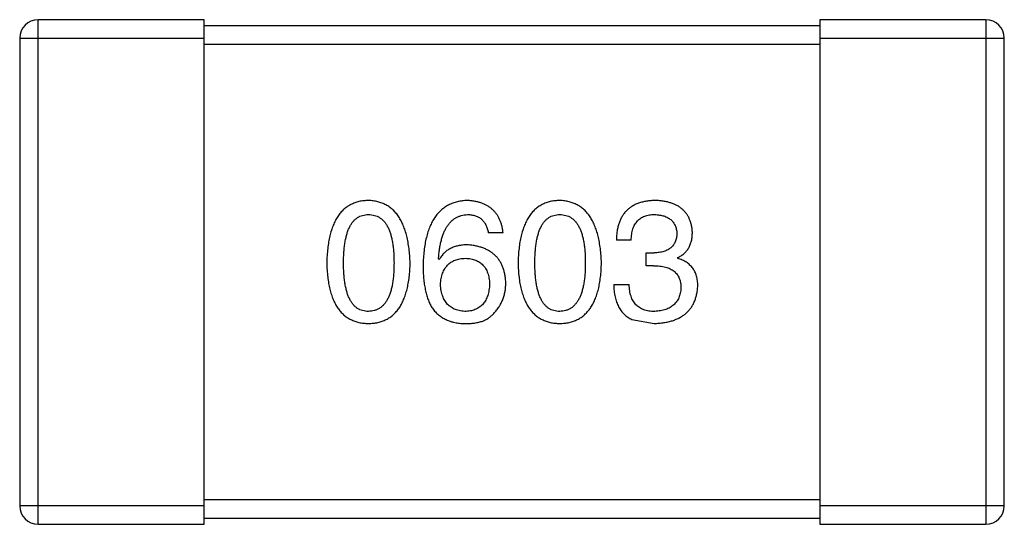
# Model space of a CAD drawing. Header units: inches. Extents: x -36 to 490, y -51 to 98.
# Tile 38 of 153: x 370.751 to 372.351, y 1.785 to 2.605. Entities that reach past the tile are written whole.
import ezdxf

# ---------------------------------------------------------------- set-up
doc = ezdxf.new("R2010")
doc.units = ezdxf.units.IN
doc.header["$LTSCALE"] = 1.21
doc.header["$MEASUREMENT"] = 0
doc.layers.get('0').update_dxf_attribs({"linetype": 'CONTINUOUS'})

msp = doc.modelspace()

# ---------------------------------------------------------------- linework, layer by layer
at = {"color": 7, "linetype": 'Continuous'}
for p, q in [((370.7806, 1.7848), (370.7806, 2.6048)), ((371.0506, 2.6048), (370.7806, 2.6048)), ((371.0506, 1.7848), (371.0506, 2.6048)), ((372.0506, 2.5948), (371.0506, 2.5948)), ((372.0506, 2.6048), (372.0506, 1.7848)), ((372.3206, 2.6048), (372.0506, 2.6048)), ((372.3206, 2.6048), (372.3206, 1.7848)), ((370.7506, 2.5748), (370.7506, 1.8148)), ((370.7506, 2.5748), (371.0506, 2.5748)), ((371.0506, 2.5648), (372.0506, 2.5648)), ((372.0506, 2.5748), (372.3506, 2.5748)), ((372.3506, 1.8148), (372.3506, 2.5748)), ((371.5362, 2.2586), (371.5121, 2.2586)), ((371.7443, 2.2466), (371.7203, 2.2466)), ((371.7684, 2.2051), (371.7684, 2.2258)), ((371.7684, 2.2258), (371.7815, 2.2258)), ((371.4323, 2.2149), (371.4313, 2.216)), ((371.8197, 2.2182), (371.8197, 2.2171)), ((371.7804, 2.2051), (371.7684, 2.2051)), ((371.7159, 2.1745), (371.741, 2.1745)), ((371.7454, 2.1177), (371.7815, 2.1111)), ((372.0506, 1.8248), (371.0506, 1.8248)), ((371.0506, 1.8148), (370.7506, 1.8148)), ((372.3506, 1.8148), (372.0506, 1.8148)), ((371.0506, 1.7948), (372.0506, 1.7948)), ((370.7806, 1.7848), (371.0506, 1.7848)), ((372.0506, 1.7848), (372.3206, 1.7848))]:
    msp.add_line(p, q, dxfattribs=at)
for centre, start, end in [((370.7806, 2.5748), 90, 180), ((372.3206, 2.5748), 0, 90), ((370.7806, 1.8148), 180, 270), ((372.3206, 1.8148), 270, 0)]:
    msp.add_arc(centre, 0.03, start, end, dxfattribs=at)
for points, knots in [([(371.3173, 2.3111), (371.3147, 2.311), (371.3095, 2.3107), (371.302, 2.3095), (371.295, 2.3073), (371.2885, 2.3045), (371.2824, 2.3008), (371.2769, 2.2964), (371.2719, 2.2911), (371.2675, 2.2851), (371.2634, 2.2783), (371.26, 2.2708), (371.257, 2.2624), (371.2545, 2.2533), (371.2525, 2.2435), (371.251, 2.2328), (371.25, 2.2214), (371.2497, 2.2135), (371.2496, 2.2095)], [0, 0, 0, 0, 0.057911, 0.113262, 0.165956, 0.217443, 0.268511, 0.319665, 0.372, 0.426129, 0.483365, 0.543779, 0.607756, 0.676562, 0.749704, 0.827713, 0.911177, 1, 1, 1, 1]), ([(371.3851, 2.2095), (371.3849, 2.2135), (371.3846, 2.2213), (371.3835, 2.2326), (371.3818, 2.2431), (371.3798, 2.2529), (371.3773, 2.262), (371.3742, 2.2703), (371.3707, 2.2778), (371.3667, 2.2846), (371.3622, 2.2906), (371.3572, 2.2959), (371.3518, 2.3004), (371.3458, 2.3041), (371.3394, 2.307), (371.3325, 2.3092), (371.3251, 2.3106), (371.32, 2.3109), (371.3173, 2.3111)], [0, 0, 0, 0, 0.088475, 0.171606, 0.249595, 0.322626, 0.391327, 0.455765, 0.516374, 0.573675, 0.628522, 0.681161, 0.732559, 0.783563, 0.83504, 0.887639, 0.942585, 1, 1, 1, 1]), ([(371.4782, 2.3111), (371.4754, 2.3109), (371.4699, 2.3106), (371.4619, 2.3091), (371.4544, 2.3068), (371.4475, 2.3038), (371.441, 2.2999), (371.4352, 2.2952), (371.4298, 2.2898), (371.4251, 2.2835), (371.4208, 2.2764), (371.4171, 2.2686), (371.4139, 2.2599), (371.4113, 2.2505), (371.4091, 2.2403), (371.4076, 2.2292), (371.4065, 2.2174), (371.4062, 2.2093), (371.4061, 2.2051)], [0, 0, 0, 0, 0.058957, 0.115262, 0.16907, 0.221312, 0.273147, 0.324961, 0.377649, 0.432026, 0.488925, 0.549039, 0.612912, 0.680653, 0.753056, 0.830314, 0.912483, 1, 1, 1, 1]), ([(371.5362, 2.2586), (371.5359, 2.2606), (371.5354, 2.2645), (371.5341, 2.2701), (371.5326, 2.2754), (371.5306, 2.2803), (371.5283, 2.2849), (371.5255, 2.2891), (371.5225, 2.2929), (371.519, 2.2964), (371.5152, 2.2995), (371.511, 2.3023), (371.5064, 2.3047), (371.5015, 2.3067), (371.4962, 2.3084), (371.4905, 2.3096), (371.4845, 2.3106), (371.4804, 2.3109), (371.4782, 2.3111)], [0, 0, 0, 0, 0.06947, 0.136096, 0.199592, 0.260665, 0.319672, 0.377156, 0.433415, 0.489984, 0.546535, 0.604276, 0.663499, 0.725182, 0.788953, 0.855683, 0.926216, 1, 1, 1, 1]), ([(371.6282, 2.3111), (371.6256, 2.311), (371.6204, 2.3107), (371.6129, 2.3095), (371.6059, 2.3073), (371.5993, 2.3045), (371.5933, 2.3008), (371.5878, 2.2964), (371.5828, 2.2911), (371.5783, 2.2851), (371.5743, 2.2783), (371.5709, 2.2708), (371.5678, 2.2624), (371.5654, 2.2533), (371.5633, 2.2435), (371.5619, 2.2328), (371.5609, 2.2214), (371.5606, 2.2135), (371.5605, 2.2095)], [0, 0, 0, 0, 0.057911, 0.113262, 0.165956, 0.217443, 0.268511, 0.319665, 0.372, 0.426129, 0.483365, 0.543779, 0.607756, 0.676562, 0.749704, 0.827713, 0.911177, 1, 1, 1, 1]), ([(371.696, 2.2095), (371.6958, 2.2135), (371.6955, 2.2213), (371.6943, 2.2326), (371.6927, 2.2431), (371.6907, 2.2529), (371.6881, 2.262), (371.6851, 2.2703), (371.6816, 2.2778), (371.6776, 2.2846), (371.6731, 2.2906), (371.6681, 2.2959), (371.6626, 2.3004), (371.6567, 2.3041), (371.6502, 2.307), (371.6433, 2.3092), (371.6359, 2.3106), (371.6308, 2.3109), (371.6282, 2.3111)], [0, 0, 0, 0, 0.088475, 0.171606, 0.249595, 0.322626, 0.391327, 0.455765, 0.516374, 0.573675, 0.628522, 0.681161, 0.732559, 0.783563, 0.83504, 0.887639, 0.942585, 1, 1, 1, 1]), ([(371.7837, 2.3111), (371.7811, 2.311), (371.7762, 2.3109), (371.7692, 2.3099), (371.7625, 2.3086), (371.7564, 2.3068), (371.7507, 2.3045), (371.7455, 2.3016), (371.7408, 2.2983), (371.7366, 2.2945), (371.7328, 2.2902), (371.7296, 2.2854), (371.7268, 2.2801), (371.7245, 2.2744), (371.7227, 2.2681), (371.7214, 2.2614), (371.7205, 2.2541), (371.7203, 2.2492), (371.7203, 2.2466)], [0, 0, 0, 0, 0.073232, 0.142595, 0.207997, 0.270074, 0.329156, 0.386529, 0.441846, 0.496976, 0.551877, 0.607941, 0.665637, 0.725446, 0.788542, 0.855101, 0.925196, 1, 1, 1, 1]), ([(371.8438, 2.2597), (371.8436, 2.2617), (371.8433, 2.2656), (371.8422, 2.2712), (371.8407, 2.2765), (371.8389, 2.2814), (371.8366, 2.2859), (371.8338, 2.29), (371.8307, 2.2938), (371.8271, 2.2972), (371.8231, 2.3003), (371.8187, 2.3029), (371.8139, 2.3053), (371.8086, 2.3071), (371.803, 2.3087), (371.7969, 2.3099), (371.7904, 2.3108), (371.7859, 2.311), (371.7837, 2.3111)], [0, 0, 0, 0, 0.067521, 0.132139, 0.193339, 0.252064, 0.309083, 0.364848, 0.420021, 0.475612, 0.532002, 0.589602, 0.649896, 0.712634, 0.778603, 0.848416, 0.922155, 1, 1, 1, 1]), ([(371.2769, 2.2095), (371.2769, 2.2126), (371.277, 2.2188), (371.2775, 2.2277), (371.2782, 2.236), (371.2793, 2.2437), (371.2808, 2.2508), (371.2824, 2.2573), (371.2845, 2.2631), (371.2869, 2.2684), (371.2896, 2.273), (371.2925, 2.2771), (371.2959, 2.2805), (371.2996, 2.2833), (371.3036, 2.2855), (371.3079, 2.287), (371.3125, 2.2879), (371.3157, 2.2881), (371.3173, 2.2881)], [0, 0, 0, 0, 0.096452, 0.187278, 0.271765, 0.350519, 0.423437, 0.491321, 0.554011, 0.612224, 0.666281, 0.717003, 0.764884, 0.811423, 0.856783, 0.902993, 0.950236, 1, 1, 1, 1]), ([(371.3173, 2.2881), (371.319, 2.2881), (371.3223, 2.2879), (371.3271, 2.287), (371.3315, 2.2855), (371.3356, 2.2833), (371.3393, 2.2805), (371.3428, 2.2771), (371.3459, 2.273), (371.3487, 2.2684), (371.3511, 2.2631), (371.3532, 2.2573), (371.3549, 2.2508), (371.3564, 2.2437), (371.3575, 2.236), (371.3583, 2.2277), (371.3588, 2.2188), (371.3588, 2.2126), (371.3589, 2.2095)], [0, 0, 0, 0, 0.050604, 0.098688, 0.145699, 0.191791, 0.238625, 0.286717, 0.337546, 0.391814, 0.449755, 0.512106, 0.579685, 0.652048, 0.730262, 0.814146, 0.904281, 1, 1, 1, 1]), ([(371.4313, 2.216), (371.4315, 2.2188), (371.4318, 2.2243), (371.4329, 2.2323), (371.4342, 2.2397), (371.4357, 2.2466), (371.4376, 2.253), (371.4398, 2.2589), (371.4423, 2.2642), (371.445, 2.269), (371.4482, 2.2732), (371.4515, 2.277), (371.4552, 2.2802), (371.4593, 2.2829), (371.4636, 2.2851), (371.4682, 2.2866), (371.4731, 2.2878), (371.4765, 2.288), (371.4782, 2.2881)], [0, 0, 0, 0, 0.089218, 0.173709, 0.252753, 0.326963, 0.397099, 0.462534, 0.524018, 0.582178, 0.637235, 0.689955, 0.741228, 0.791618, 0.841661, 0.892925, 0.945259, 1, 1, 1, 1]), ([(371.4782, 2.2881), (371.4805, 2.2881), (371.4848, 2.2879), (371.491, 2.2865), (371.4964, 2.2842), (371.5011, 2.2809), (371.505, 2.2766), (371.5082, 2.2715), (371.5106, 2.2654), (371.5116, 2.261), (371.5121, 2.2586)], [0, 0, 0, 0, 0.136586, 0.261496, 0.378089, 0.490612, 0.605522, 0.725767, 0.8561, 1, 1, 1, 1]), ([(371.5878, 2.2095), (371.5878, 2.2126), (371.5879, 2.2188), (371.5884, 2.2277), (371.5891, 2.236), (371.5902, 2.2437), (371.5917, 2.2508), (371.5933, 2.2573), (371.5954, 2.2631), (371.5978, 2.2684), (371.6004, 2.273), (371.6034, 2.2771), (371.6068, 2.2805), (371.6104, 2.2833), (371.6144, 2.2855), (371.6187, 2.287), (371.6234, 2.2879), (371.6266, 2.2881), (371.6282, 2.2881)], [0, 0, 0, 0, 0.096452, 0.187278, 0.271765, 0.350519, 0.423437, 0.491321, 0.554011, 0.612224, 0.666281, 0.717003, 0.764884, 0.811423, 0.856783, 0.902993, 0.950236, 1, 1, 1, 1]), ([(371.6282, 2.2881), (371.6299, 2.2881), (371.6332, 2.2879), (371.6379, 2.287), (371.6424, 2.2855), (371.6465, 2.2833), (371.6502, 2.2805), (371.6537, 2.2771), (371.6567, 2.273), (371.6595, 2.2684), (371.6619, 2.2631), (371.6641, 2.2573), (371.6658, 2.2508), (371.6673, 2.2437), (371.6684, 2.236), (371.6692, 2.2277), (371.6697, 2.2188), (371.6697, 2.2126), (371.6697, 2.2095)], [0, 0, 0, 0, 0.050604, 0.098688, 0.145699, 0.191791, 0.238625, 0.286717, 0.337546, 0.391814, 0.449755, 0.512106, 0.579685, 0.652048, 0.730262, 0.814146, 0.904281, 1, 1, 1, 1]), ([(371.7443, 2.2466), (371.7444, 2.2483), (371.7445, 2.2515), (371.7451, 2.2563), (371.7459, 2.2607), (371.747, 2.2647), (371.7484, 2.2685), (371.7501, 2.2719), (371.7521, 2.275), (371.7544, 2.2778), (371.7569, 2.2803), (371.7597, 2.2824), (371.7629, 2.2842), (371.7663, 2.2856), (371.7699, 2.2868), (371.7739, 2.2876), (371.7781, 2.2881), (371.7811, 2.2881), (371.7826, 2.2881)], [0, 0, 0, 0, 0.078134, 0.15164, 0.221358, 0.286689, 0.348614, 0.407697, 0.464247, 0.520153, 0.574432, 0.629291, 0.684538, 0.742032, 0.801329, 0.863637, 0.930123, 1, 1, 1, 1]), ([(371.7826, 2.2881), (371.7839, 2.2881), (371.7866, 2.288), (371.7905, 2.2875), (371.7941, 2.2868), (371.7975, 2.2859), (371.8006, 2.2848), (371.8035, 2.2834), (371.8062, 2.2818), (371.8085, 2.28), (371.8107, 2.278), (371.8125, 2.2757), (371.8142, 2.2732), (371.8156, 2.2705), (371.8167, 2.2676), (371.8176, 2.2644), (371.8183, 2.2611), (371.8185, 2.2587), (371.8186, 2.2575)], [0, 0, 0, 0, 0.078051, 0.151197, 0.220412, 0.286742, 0.34933, 0.409464, 0.467368, 0.52298, 0.578639, 0.633998, 0.690142, 0.746855, 0.805868, 0.867776, 0.932345, 1, 1, 1, 1]), ([(371.8186, 2.2575), (371.8185, 2.2563), (371.8184, 2.2539), (371.8179, 2.2504), (371.8171, 2.2471), (371.816, 2.2441), (371.8146, 2.2413), (371.8129, 2.2387), (371.811, 2.2364), (371.8088, 2.2342), (371.8063, 2.2324), (371.8036, 2.2308), (371.8006, 2.2293), (371.7973, 2.2282), (371.7937, 2.2272), (371.7899, 2.2265), (371.7858, 2.226), (371.7829, 2.2259), (371.7815, 2.2258)], [0, 0, 0, 0, 0.067741, 0.131599, 0.192143, 0.249977, 0.306453, 0.361639, 0.416449, 0.471489, 0.527582, 0.584873, 0.644974, 0.70814, 0.77492, 0.845909, 0.920585, 1, 1, 1, 1]), ([(371.8197, 2.2182), (371.8216, 2.2192), (371.8254, 2.221), (371.8303, 2.2247), (371.8345, 2.2291), (371.8379, 2.234), (371.8405, 2.2396), (371.8424, 2.2458), (371.8436, 2.2525), (371.8437, 2.2573), (371.8438, 2.2597)], [0, 0, 0, 0, 0.125227, 0.244792, 0.361427, 0.478215, 0.59667, 0.722058, 0.856314, 1, 1, 1, 1]), ([(371.4782, 2.239), (371.4756, 2.2389), (371.4705, 2.2388), (371.4632, 2.2376), (371.4565, 2.2357), (371.4504, 2.2331), (371.4449, 2.2297), (371.44, 2.2255), (371.4358, 2.2206), (371.4335, 2.2168), (371.4323, 2.2149)], [0, 0, 0, 0, 0.144617, 0.279572, 0.40596, 0.526097, 0.64389, 0.760003, 0.877724, 1, 1, 1, 1]), ([(371.5405, 2.1767), (371.5404, 2.179), (371.5402, 2.1836), (371.5392, 2.1902), (371.5378, 2.1964), (371.536, 2.2022), (371.5337, 2.2076), (371.5308, 2.2126), (371.5277, 2.2172), (371.5239, 2.2213), (371.5198, 2.225), (371.5152, 2.2283), (371.5101, 2.2311), (371.5046, 2.2335), (371.4987, 2.2356), (371.4923, 2.2371), (371.4854, 2.2383), (371.4807, 2.2387), (371.4782, 2.239)], [0, 0, 0, 0, 0.071527, 0.139094, 0.20346, 0.264939, 0.323904, 0.381383, 0.437591, 0.493343, 0.549401, 0.606085, 0.664838, 0.725424, 0.788712, 0.855452, 0.925772, 1, 1, 1, 1]), ([(371.2496, 2.2095), (371.2497, 2.2055), (371.25, 2.1979), (371.251, 2.1868), (371.2525, 2.1765), (371.2545, 2.167), (371.257, 2.1582), (371.26, 2.1501), (371.2634, 2.1428), (371.2675, 2.1363), (371.2719, 2.1304), (371.2769, 2.1253), (371.2825, 2.121), (371.2885, 2.1175), (371.295, 2.1148), (371.302, 2.1127), (371.3095, 2.1115), (371.3147, 2.1112), (371.3173, 2.1111)], [0, 0, 0, 0, 0.087693, 0.170223, 0.247496, 0.319826, 0.387768, 0.451403, 0.511459, 0.568358, 0.622671, 0.675251, 0.726739, 0.778422, 0.830759, 0.884394, 0.940865, 1, 1, 1, 1]), ([(371.3173, 2.1308), (371.3157, 2.1308), (371.3125, 2.131), (371.3079, 2.1319), (371.3035, 2.1334), (371.2996, 2.1356), (371.2959, 2.1384), (371.2926, 2.1418), (371.2896, 2.1459), (371.2869, 2.1505), (371.2845, 2.1558), (371.2824, 2.1616), (371.2808, 2.1681), (371.2793, 2.1752), (371.2782, 2.1829), (371.2775, 2.1912), (371.277, 2.2001), (371.2769, 2.2063), (371.2769, 2.2095)], [0, 0, 0, 0, 0.049766, 0.097012, 0.143225, 0.188786, 0.235079, 0.282962, 0.333687, 0.387747, 0.445963, 0.508657, 0.576545, 0.649868, 0.72822, 0.812712, 0.903543, 1, 1, 1, 1]), ([(371.3173, 2.1111), (371.32, 2.1112), (371.3252, 2.1115), (371.3327, 2.1127), (371.3397, 2.1148), (371.3462, 2.1175), (371.3522, 2.121), (371.3578, 2.1253), (371.3628, 2.1304), (371.3673, 2.1362), (371.3713, 2.1428), (371.3747, 2.1501), (371.3777, 2.1582), (371.3802, 2.167), (371.3822, 2.1765), (371.3837, 2.1868), (371.3847, 2.1979), (371.385, 2.2055), (371.3851, 2.2095)], [0, 0, 0, 0, 0.059134, 0.115603, 0.169236, 0.221572, 0.273254, 0.32474, 0.377319, 0.431815, 0.488555, 0.548609, 0.612242, 0.680182, 0.75251, 0.829782, 0.91231, 1, 1, 1, 1]), ([(371.3589, 2.2095), (371.3588, 2.2063), (371.3588, 2.2002), (371.3583, 2.1914), (371.3575, 2.1832), (371.3564, 2.1756), (371.355, 2.1686), (371.3532, 2.1621), (371.3511, 2.1563), (371.3486, 2.151), (371.3459, 2.1464), (371.3428, 2.1423), (371.3394, 2.1388), (371.3356, 2.136), (371.3315, 2.1338), (371.3271, 2.1321), (371.3223, 2.1311), (371.319, 2.1309), (371.3173, 2.1308)], [0, 0, 0, 0, 0.094834, 0.184067, 0.267029, 0.344713, 0.417334, 0.484367, 0.546941, 0.604717, 0.65953, 0.710539, 0.759381, 0.806382, 0.853027, 0.900623, 0.949121, 1, 1, 1, 1]), ([(371.4345, 2.1745), (371.4346, 2.1762), (371.4349, 2.1794), (371.4355, 2.1842), (371.4366, 2.1886), (371.4378, 2.1927), (371.4393, 2.1965), (371.4412, 2.1999), (371.4433, 2.2031), (371.4457, 2.2059), (371.4484, 2.2085), (371.4514, 2.2106), (371.4546, 2.2126), (371.4581, 2.2141), (371.4619, 2.2154), (371.466, 2.2163), (371.4704, 2.2169), (371.4734, 2.217), (371.475, 2.2171)], [0, 0, 0, 0, 0.076072, 0.148369, 0.216753, 0.281358, 0.342792, 0.401604, 0.458929, 0.514444, 0.569818, 0.625343, 0.681554, 0.739608, 0.800134, 0.863477, 0.929547, 1, 1, 1, 1]), ([(371.475, 2.2171), (371.4765, 2.217), (371.4794, 2.2169), (371.4836, 2.2163), (371.4876, 2.2154), (371.4913, 2.2142), (371.4948, 2.2126), (371.4979, 2.2108), (371.5008, 2.2087), (371.5035, 2.2062), (371.5057, 2.2034), (371.5079, 2.2004), (371.5096, 2.197), (371.5111, 2.1933), (371.5123, 2.1893), (371.5133, 2.185), (371.514, 2.1804), (371.5142, 2.1772), (371.5143, 2.1756)], [0, 0, 0, 0, 0.069884, 0.136529, 0.199638, 0.259844, 0.317774, 0.374356, 0.430026, 0.485148, 0.5409, 0.597889, 0.657472, 0.718614, 0.783613, 0.85129, 0.923712, 1, 1, 1, 1]), ([(371.5605, 2.2095), (371.5606, 2.2055), (371.5609, 2.1979), (371.5619, 2.1868), (371.5633, 2.1765), (371.5654, 2.167), (371.5679, 2.1582), (371.5709, 2.1501), (371.5743, 2.1428), (371.5783, 2.1363), (371.5828, 2.1304), (371.5878, 2.1253), (371.5933, 2.121), (371.5994, 2.1175), (371.6059, 2.1148), (371.6129, 2.1127), (371.6204, 2.1115), (371.6256, 2.1112), (371.6282, 2.1111)], [0, 0, 0, 0, 0.087693, 0.170223, 0.247496, 0.319826, 0.387768, 0.451403, 0.511459, 0.568358, 0.622671, 0.675251, 0.726739, 0.778422, 0.830759, 0.884394, 0.940865, 1, 1, 1, 1]), ([(371.6282, 2.1308), (371.6266, 2.1308), (371.6234, 2.131), (371.6187, 2.1319), (371.6144, 2.1334), (371.6105, 2.1356), (371.6068, 2.1384), (371.6034, 2.1418), (371.6004, 2.1459), (371.5978, 2.1505), (371.5954, 2.1558), (371.5933, 2.1616), (371.5917, 2.1681), (371.5902, 2.1752), (371.5891, 2.1829), (371.5884, 2.1912), (371.5879, 2.2001), (371.5878, 2.2063), (371.5878, 2.2095)], [0, 0, 0, 0, 0.049766, 0.097012, 0.143225, 0.188786, 0.235079, 0.282962, 0.333687, 0.387747, 0.445963, 0.508657, 0.576545, 0.649868, 0.72822, 0.812712, 0.903543, 1, 1, 1, 1]), ([(371.6282, 2.1111), (371.6309, 2.1112), (371.636, 2.1115), (371.6435, 2.1127), (371.6506, 2.1148), (371.6571, 2.1175), (371.6631, 2.121), (371.6686, 2.1253), (371.6736, 2.1304), (371.6781, 2.1362), (371.6821, 2.1428), (371.6856, 2.1501), (371.6886, 2.1582), (371.6911, 2.167), (371.6931, 2.1765), (371.6946, 2.1868), (371.6956, 2.1979), (371.6958, 2.2055), (371.696, 2.2095)], [0, 0, 0, 0, 0.059134, 0.115603, 0.169236, 0.221572, 0.273254, 0.32474, 0.377319, 0.431815, 0.488555, 0.548609, 0.612242, 0.680182, 0.75251, 0.829782, 0.91231, 1, 1, 1, 1]), ([(371.6697, 2.2095), (371.6697, 2.2063), (371.6697, 2.2002), (371.6692, 2.1914), (371.6684, 2.1832), (371.6673, 2.1756), (371.6658, 2.1686), (371.664, 2.1621), (371.662, 2.1563), (371.6595, 2.151), (371.6567, 2.1464), (371.6536, 2.1423), (371.6502, 2.1388), (371.6465, 2.136), (371.6424, 2.1338), (371.6379, 2.1321), (371.6332, 2.1311), (371.6299, 2.1309), (371.6282, 2.1308)], [0, 0, 0, 0, 0.094834, 0.184067, 0.267029, 0.344713, 0.417334, 0.484367, 0.546941, 0.604717, 0.65953, 0.710539, 0.759381, 0.806382, 0.853027, 0.900623, 0.949121, 1, 1, 1, 1]), ([(371.8525, 2.1723), (371.8525, 2.1737), (371.8525, 2.1765), (371.852, 2.1806), (371.8515, 2.1845), (371.8505, 2.1882), (371.8494, 2.1917), (371.848, 2.195), (371.8463, 2.1981), (371.8444, 2.201), (371.8422, 2.2037), (371.8397, 2.2062), (371.837, 2.2085), (371.8341, 2.2107), (371.8308, 2.2126), (371.8274, 2.2144), (371.8236, 2.2158), (371.821, 2.2167), (371.8197, 2.2171)], [0, 0, 0, 0, 0.071215, 0.138707, 0.20396, 0.266995, 0.327734, 0.387609, 0.445602, 0.503345, 0.561136, 0.618597, 0.677672, 0.738255, 0.799989, 0.863961, 0.930555, 1, 1, 1, 1]), ([(371.4061, 2.2051), (371.4061, 2.2015), (371.4062, 2.1947), (371.4069, 2.1846), (371.408, 2.1752), (371.4096, 2.1664), (371.4115, 2.1583), (371.4139, 2.1507), (371.4168, 2.1437), (371.4192, 2.1394), (371.4203, 2.1373)], [0, 0, 0, 0, 0.151498, 0.29521, 0.430242, 0.557137, 0.677306, 0.790845, 0.898111, 1, 1, 1, 1]), ([(371.7804, 2.2051), (371.7822, 2.2051), (371.7857, 2.205), (371.7908, 2.2046), (371.7955, 2.2039), (371.7999, 2.2029), (371.804, 2.2017), (371.8077, 2.2001), (371.811, 2.1982), (371.814, 2.1961), (371.8166, 2.1937), (371.8189, 2.191), (371.8209, 2.1881), (371.8225, 2.1848), (371.8237, 2.1812), (371.8246, 2.1774), (371.8251, 2.1733), (371.8252, 2.1705), (371.8252, 2.169)], [0, 0, 0, 0, 0.082495, 0.159728, 0.232496, 0.300725, 0.365163, 0.425859, 0.483728, 0.538892, 0.592921, 0.646195, 0.699968, 0.754746, 0.811387, 0.870806, 0.933482, 1, 1, 1, 1]), ([(371.5209, 2.1275), (371.5224, 2.1292), (371.5255, 2.1327), (371.5296, 2.1382), (371.5329, 2.1441), (371.5358, 2.1501), (371.5379, 2.1564), (371.5394, 2.163), (371.5403, 2.1697), (371.5405, 2.1743), (371.5405, 2.1767)], [0, 0, 0, 0, 0.129393, 0.255335, 0.378531, 0.500878, 0.622934, 0.746191, 0.87096, 1, 1, 1, 1]), ([(371.4761, 2.1308), (371.4745, 2.1308), (371.4714, 2.131), (371.4669, 2.1316), (371.4626, 2.1325), (371.4587, 2.1338), (371.4551, 2.1354), (371.4518, 2.1374), (371.4487, 2.1396), (371.446, 2.1422), (371.4435, 2.1451), (371.4414, 2.1484), (371.4394, 2.1519), (371.4379, 2.1558), (371.4366, 2.16), (371.4356, 2.1645), (371.4348, 2.1694), (371.4346, 2.1728), (371.4345, 2.1745)], [0, 0, 0, 0, 0.070403, 0.137196, 0.200053, 0.260887, 0.31876, 0.37535, 0.430743, 0.485927, 0.541678, 0.598832, 0.657726, 0.719441, 0.783504, 0.851852, 0.923533, 1, 1, 1, 1]), ([(371.5143, 2.1756), (371.5142, 2.1738), (371.514, 2.1705), (371.5133, 2.1656), (371.5124, 2.1611), (371.5112, 2.1568), (371.5098, 2.1529), (371.508, 2.1493), (371.506, 2.146), (371.5037, 2.143), (371.5012, 2.1404), (371.4984, 2.138), (371.4953, 2.136), (371.492, 2.1343), (371.4884, 2.1329), (371.4845, 2.1319), (371.4804, 2.1311), (371.4775, 2.1309), (371.4761, 2.1308)], [0, 0, 0, 0, 0.078863, 0.153308, 0.223539, 0.289857, 0.35341, 0.413572, 0.471721, 0.528235, 0.584279, 0.638781, 0.69466, 0.751251, 0.809198, 0.869697, 0.933318, 1, 1, 1, 1]), ([(371.7159, 2.1745), (371.716, 2.1727), (371.7161, 2.1692), (371.7165, 2.1641), (371.7172, 2.1592), (371.7181, 2.1546), (371.7192, 2.1502), (371.7205, 2.146), (371.722, 2.1421), (371.7238, 2.1384), (371.7257, 2.135), (371.7279, 2.1318), (371.7303, 2.1288), (371.7329, 2.1261), (371.7357, 2.1236), (371.7387, 2.1214), (371.7419, 2.1193), (371.7442, 2.1182), (371.7454, 2.1177)], [0, 0, 0, 0, 0.078937, 0.154495, 0.226898, 0.296844, 0.363348, 0.427781, 0.48946, 0.549586, 0.607902, 0.664733, 0.720805, 0.776157, 0.831175, 0.886736, 0.943094, 1, 1, 1, 1]), ([(371.7826, 2.1308), (371.7809, 2.1308), (371.7777, 2.1308), (371.7731, 2.1314), (371.7688, 2.1322), (371.7648, 2.1334), (371.7611, 2.1349), (371.7577, 2.1368), (371.7547, 2.1391), (371.7519, 2.1416), (371.7495, 2.1446), (371.7473, 2.1478), (371.7455, 2.1515), (371.7439, 2.1554), (371.7427, 2.1597), (371.7419, 2.1643), (371.7412, 2.1693), (371.7411, 2.1727), (371.741, 2.1745)], [0, 0, 0, 0, 0.071272, 0.13882, 0.201858, 0.262757, 0.320043, 0.376709, 0.431462, 0.486034, 0.541209, 0.597703, 0.65589, 0.717768, 0.782056, 0.850407, 0.92277, 1, 1, 1, 1]), ([(371.7815, 2.1111), (371.7842, 2.1112), (371.7895, 2.1115), (371.7973, 2.1124), (371.8045, 2.1138), (371.8112, 2.1156), (371.8175, 2.1179), (371.8232, 2.1206), (371.8284, 2.1238), (371.8332, 2.1274), (371.8374, 2.1315), (371.8411, 2.136), (371.8443, 2.1409), (371.847, 2.1464), (371.8492, 2.1522), (371.8508, 2.1585), (371.852, 2.1652), (371.8523, 2.1699), (371.8525, 2.1723)], [0, 0, 0, 0, 0.078078, 0.151942, 0.221594, 0.28726, 0.350176, 0.409768, 0.467648, 0.523784, 0.578904, 0.634014, 0.689819, 0.746826, 0.805875, 0.867063, 0.931764, 1, 1, 1, 1]), ([(371.8252, 2.169), (371.8251, 2.1676), (371.8249, 2.1647), (371.8241, 2.1606), (371.8231, 2.1567), (371.8218, 2.1531), (371.8201, 2.1498), (371.8183, 2.1467), (371.816, 2.1439), (371.8135, 2.1413), (371.8106, 2.1391), (371.8075, 2.1371), (371.8041, 2.1353), (371.8003, 2.1339), (371.7963, 2.1327), (371.792, 2.1318), (371.7874, 2.1311), (371.7842, 2.1309), (371.7826, 2.1308)], [0, 0, 0, 0, 0.068514, 0.133941, 0.195994, 0.255362, 0.312994, 0.369441, 0.424687, 0.480522, 0.537148, 0.594801, 0.654411, 0.716817, 0.781981, 0.850498, 0.923306, 1, 1, 1, 1]), ([(371.4203, 2.1373), (371.4218, 2.1353), (371.4247, 2.1313), (371.43, 2.1262), (371.4356, 2.1217), (371.4419, 2.1181), (371.4486, 2.1151), (371.4559, 2.113), (371.4636, 2.1115), (371.4689, 2.1112), (371.4717, 2.1111)], [0, 0, 0, 0, 0.125033, 0.246266, 0.36603, 0.485265, 0.606781, 0.732144, 0.862551, 1, 1, 1, 1]), ([(371.4717, 2.1111), (371.4745, 2.111), (371.4799, 2.111), (371.4877, 2.1116), (371.4949, 2.1127), (371.5014, 2.1145), (371.5073, 2.1168), (371.5125, 2.1198), (371.5171, 2.1232), (371.5196, 2.1261), (371.5209, 2.1275)], [0, 0, 0, 0, 0.156782, 0.301945, 0.436395, 0.561474, 0.678489, 0.78853, 0.894967, 1, 1, 1, 1])]:
    msp.add_open_spline(points, degree=3, knots=knots, dxfattribs=at)

doc.saveas('drawing.dxf')
